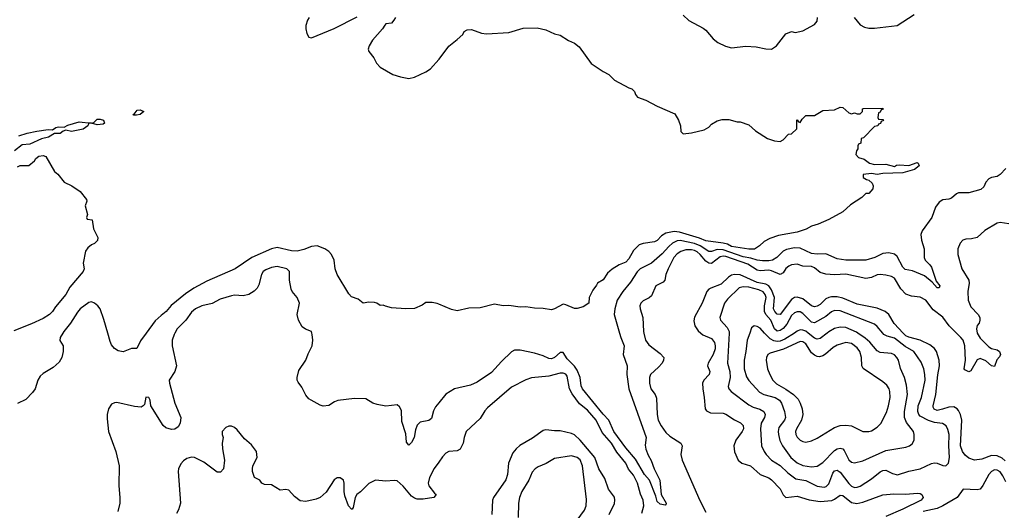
# Model space of a CAD drawing. Header units: inches. Extents: x 1678809 to 1859548, y 384609 to 522868.
# Tile 222 of 256: x 1737066 to 1743959, y 508759 to 512194. Entities that reach past the tile are written whole.
import ezdxf

# ---------------------------------------------------------------- set-up
doc = ezdxf.new("R2010")
doc.units = ezdxf.units.IN
doc.header["$MEASUREMENT"] = 0
for name, color, linetype in [('B7530', 7, 'Continuous'), ('B7531', 7, 'Continuous'), ('B7540', 7, 'Continuous'), ('B7541', 7, 'Continuous')]:
    doc.layers.add(name, color=color, linetype=linetype)

msp = doc.modelspace()

# ---------------------------------------------------------------- linework, layer by layer
at = {"layer": 'B7530', "color": 5}
for points, elevation in [([(1737369.5, 510000), (1737350.7, 509970), (1737347.5, 509947.5), (1737370.8, 509910), (1737370.8, 509870), (1737360.7, 509830), (1737343, 509797), (1737301.3, 509758.7), (1737230, 509717), (1737210, 509699.3), (1737192.7, 509670), (1737175.3, 509610), (1737156.4, 509583.6), (1737110, 509534.5), (1737050, 509507.3)], 240), ([(1738152.4, 510000), (1738146.9, 509990), (1738133.8, 509950), (1738134.7, 509910), (1738164, 509770), (1738153.1, 509730), (1738113.7, 509670), (1738114.6, 509650), (1738152.7, 509510), (1738194, 509410), (1738190.5, 509370), (1738176.1, 509343.9), (1738152.5, 509327.5), (1738130, 509324.5), (1738090, 509337), (1738070, 509352.3), (1737984, 509490), (1737980.9, 509530), (1737970, 509549), (1737948.7, 509551.3), (1737939.1, 509500.9), (1737931.3, 509490), (1737917.6, 509482.4), (1737870, 509485.1), (1737746.4, 509513.6), (1737730, 509512.6), (1737710, 509501.6), (1737688.9, 509470), (1737679.6, 509430), (1737679.5, 509399.5), (1737688.7, 509310), (1737739.6, 509170), (1737763.7, 509070), (1737760.5, 508930), (1737768.5, 508850), (1737767.2, 508810), (1737754.3, 508750)], 260), ([(1737952.5, 510000), (1737913.3, 509946.7), (1737887.3, 509892.7), (1737850, 509891.8), (1737790, 509869.6), (1737754.9, 509874.9), (1737730, 509892.3), (1737710, 509917.2), (1737700.4, 509940.4), (1737683.4, 510000)], 240), ([(1740000, 509512.4), (1739976.3, 509483.7), (1739963.8, 509456.2), (1739950, 509401.2), (1739930, 509387), (1739870, 509376), (1739850, 509356), (1739836.9, 509323.1), (1739828.9, 509270), (1739810, 509234), (1739790, 509216.2), (1739775.4, 509235.4), (1739770, 509295.3), (1739741.1, 509381.1), (1739738.3, 509458.3), (1739724.5, 509484.5), (1739710, 509497.2), (1739630, 509489.2), (1739570, 509499.3), (1739538, 509510), (1739490, 509539.3), (1739410, 509542.7), (1739293, 509527), (1739270, 509519.3), (1739230, 509494), (1739190, 509489.6), (1739170, 509495.1), (1739106.6, 509530), (1739090, 509540.5), (1739070, 509564.5), (1739041.4, 509621.4), (1739015.4, 509655.4), (1739009.5, 509670), (1739009.6, 509690), (1739021, 509739), (1739070.5, 509809.5), (1739085.1, 509854.9), (1739113, 509910), (1739118, 509950), (1739115.1, 509990), (1739112.1, 510000)], 260), ([(1740000, 509097.5), (1739968.5, 509051.5), (1739935.8, 508990), (1739926.9, 508950), (1739931.3, 508930), (1739970, 508879.5), (1739983, 508870), (1739966.8, 508850), (1739890, 508837.5), (1739850, 508836.8), (1739830, 508843.4), (1739810, 508857.7), (1739750, 508928.7), (1739710, 508964.7), (1739687.7, 508967.7), (1739630, 508964.5), (1739558, 508970), (1739510, 508948.1), (1739452.1, 508887.9), (1739426.7, 508870), (1739415.5, 508850), (1739402, 508778), (1739392.9, 508767.1), (1739390, 508766.3), (1739368.2, 508790), (1739341.9, 508861.9), (1739337.3, 508890), (1739338.4, 508950), (1739332.7, 508970), (1739310, 508986), (1739290, 508986.6), (1739267.1, 508972.9), (1739212.8, 508887.2), (1739170.3, 508849.7), (1739142.8, 508837.2), (1739070, 508821.2), (1739030, 508826.6), (1738990, 508855.1), (1738950, 508899.3), (1738930, 508906), (1738890, 508901.2), (1738830, 508938.4), (1738780.1, 508940.1), (1738762, 508950), (1738748, 508970), (1738710, 508988.7), (1738696, 509030), (1738696, 509050), (1738699.3, 509070), (1738729.2, 509130), (1738725.2, 509170), (1738690, 509217.2), (1738640.5, 509260.5), (1738590, 509322), (1738570, 509339), (1738550, 509348.7), (1738530, 509348), (1738510, 509338), (1738484.7, 509310), (1738484.7, 509290), (1738491.3, 509270), (1738484, 509230), (1738485.5, 509190), (1738499.3, 509110), (1738494, 509050), (1738472.7, 509027.3), (1738450, 509026.6), (1738355.8, 509095.8), (1738290, 509128.3), (1738270, 509131.1), (1738237.4, 509122.6), (1738213.1, 509106.9), (1738194.7, 509085.3), (1738178.4, 509050), (1738175.8, 509030), (1738191.7, 508810), (1738178, 508762), (1738163.9, 508736.1)], 280)]:
    msp.add_lwpolyline(points, dxfattribs=dict(at, elevation=elevation))
at = {"layer": 'B7531', "color": 5}
for points, elevation in [([(1739094, 512210), (1739081.4, 512190), (1739070, 512152), (1739069, 512129), (1739076.1, 512096.1), (1739090, 512070.3), (1739110, 512067.6), (1739268.2, 512131.8), (1739430, 512213.4)], 240), ([(1739696.3, 512210), (1739686.8, 512190), (1739670, 512169.2), (1739630, 512164), (1739623.4, 512156.6), (1739606.8, 512130), (1739536.4, 512050), (1739513, 512010), (1739506.7, 511986.7), (1739510.8, 511970), (1739546.4, 511926.4), (1739563.8, 511890), (1739590, 511862.4), (1739678, 511810), (1739732.8, 511792.8), (1739790, 511781.5), (1739830, 511791.1), (1739910.5, 511829.5), (1739942.6, 511850), (1740000, 511915.3)], 240), ([(1737060.1, 511379.9), (1737119.4, 511400.6), (1737185.4, 511414.6), (1737265.5, 511425.5), (1737296.6, 511423.4), (1737320.1, 511439.9), (1737337, 511443), (1737378.9, 511441.1), (1737403.5, 511456.5), (1737482, 511478), (1737569.7, 511470.3), (1737585.6, 511474.4), (1737610, 511496.9), (1737630, 511497.8), (1737652.2, 511490), (1737659.3, 511470), (1737650, 511463), (1737610, 511458.7), (1737570, 511468.7), (1737551.6, 511468.4), (1737542.8, 511450), (1737510, 511427.7), (1737430, 511412), (1737390, 511419.3), (1737370, 511414), (1737350, 511396), (1737310, 511397.2), (1737268.6, 511371.4), (1737220.2, 511359.8), (1737136.7, 511323.3), (1737083, 511317), (1737030, 511276)], 220), ([(1737050, 511164.7), (1737070, 511174), (1737130, 511174), (1737170, 511204.7), (1737179, 511221), (1737200.9, 511239.1), (1737230, 511244), (1737250, 511236), (1737310.7, 511130.7), (1737333.2, 511113.2), (1737376.8, 511056.8), (1737430.4, 511030.4), (1737490.5, 510990.5), (1737535.3, 510935.3), (1737536.9, 510923.1), (1737524.7, 510890), (1737542, 510830), (1737534, 510810), (1737538, 510798), (1737572.7, 510792.7), (1737582, 510730), (1737614, 510670), (1737611.1, 510648.9), (1737590, 510626), (1737570, 510618), (1737543.5, 510596.5), (1737527.1, 510572.9), (1737511.3, 510490), (1737518, 510450), (1737511, 510430), (1737417.6, 510322.4), (1737390.3, 510270), (1737317, 510183), (1737296.1, 510150), (1737274.9, 510130), (1737230, 510102.2), (1737150, 510064.7), (1737025.1, 510014.9)], 220), ([(1740000, 510201.9), (1739990, 510206), (1739954.8, 510214.8), (1739910, 510213.2), (1739884.5, 510195.5), (1739830, 510173.2), (1739770, 510169.2), (1739670, 510177), (1739627.3, 510187.3), (1739610, 510196), (1739590, 510194), (1739566, 510210), (1739550, 510213.2), (1739510, 510216), (1739470, 510209), (1739436.5, 510236.5), (1739390, 510254), (1739370, 510274), (1739288, 510410), (1739274, 510450), (1739267.6, 510510), (1739248.6, 510550), (1739231, 510571), (1739203.5, 510590), (1739150, 510610.5), (1739110, 510606), (1739054.9, 510585.1), (1739010, 510574.2), (1738970, 510576.9), (1738870, 510599.1), (1738830, 510589.9), (1738691.4, 510528.6), (1738574, 510450), (1738376.2, 510363.8), (1738285.1, 510314.9), (1738226.1, 510273.9), (1738127, 510193), (1738091.7, 510150), (1738055.9, 510124.1), (1738015, 510085), (1737952.5, 510000)], 240), ([(1739112.1, 510000), (1739109.2, 510010), (1739067.9, 510027.9), (1739044.2, 510044.2), (1739019.3, 510090), (1739009.5, 510130), (1739024.7, 510210), (1739010, 510249.3), (1738974.5, 510290), (1738967, 510307), (1738955.4, 510370), (1738955.6, 510430), (1738936, 510450), (1738870, 510465), (1738830, 510458.4), (1738790, 510443.5), (1738771.7, 510430), (1738760.2, 510410), (1738741.1, 510338.9), (1738730, 510315.1), (1738707.1, 510292.9), (1738670.2, 510269.8), (1738630, 510259.8), (1738570, 510264.4), (1738550, 510261.7), (1738470, 510236.8), (1738413.2, 510206.8), (1738341.6, 510190), (1738298.3, 510170), (1738270, 510147.2), (1738230.1, 510089.9), (1738169.1, 510030), (1738152.4, 510000)], 260), ([(1737683.4, 510000), (1737656.2, 510096.2), (1737630, 510168.7), (1737614, 510190), (1737589, 510210), (1737570, 510218.4), (1737550, 510213.3), (1737490, 510169.6), (1737470, 510147.6), (1737423.1, 510070), (1737375.8, 510010), (1737369.5, 510000)], 240)]:
    msp.add_lwpolyline(points, dxfattribs=dict(at, elevation=elevation))
at = {"layer": 'B7531', "color": 5, "elevation": 220}
msp.add_lwpolyline([(1737884.9, 511524.9), (1737865.4, 511525.4), (1737859, 511530), (1737867.1, 511532.9), (1737890, 511559.6), (1737910, 511563.1), (1737934.9, 511550), (1737910, 511529.8)], close=True, dxfattribs=at)
at = {"layer": 'B7540', "color": 5}
for points, elevation in [([(1741266.1, 510000), (1741274.8, 509970), (1741297.3, 509910), (1741290.2, 509850), (1741318.6, 509770), (1741315.6, 509710), (1741329.7, 509609.7), (1741452.2, 509270), (1741445.6, 509214.4), (1741450, 509188.2), (1741466.1, 509146.1), (1741488, 509108), (1741508.8, 509048.8), (1741547.6, 508970), (1741558, 508870), (1741592.7, 508810), (1741590, 508798), (1741584.7, 508795.3), (1741550, 508803.5), (1741530, 508822), (1741519.5, 508859.5), (1741474.3, 508970), (1741441, 509010), (1741376.8, 509116.8), (1741310, 509197.3), (1741226.5, 509310), (1741190.5, 509390), (1741150, 509432.5), (1741007.2, 509610), (1740997.4, 509630), (1740991, 509690), (1740970, 509741.4), (1740949.4, 509769.4), (1740899.4, 509819.4), (1740870, 509865.1), (1740850, 509863.5), (1740811.5, 509828.5), (1740790, 509820.2), (1740770, 509822.3), (1740730, 509841.1), (1740670, 509858.7), (1740570, 509881.5), (1740530, 509880.4), (1740510.2, 509869.8), (1740438.3, 509801.7), (1740370, 509725.1), (1740270, 509655.6), (1740223.4, 509636.6), (1740110, 509609.7), (1740048.6, 509571.4), (1740000, 509512.4)], 260), ([(1741435.4, 510000), (1741447.6, 509950), (1741470, 509917.8), (1741550, 509856.5), (1741574.9, 509830), (1741574.4, 509810), (1741563.8, 509790), (1741539.2, 509760.7), (1741482.7, 509710), (1741476.5, 509690), (1741476.5, 509650), (1741485.8, 509610), (1741514.4, 509570), (1741525.4, 509545.5), (1741528.1, 509430), (1741535.7, 509390), (1741556.6, 509350), (1741590, 509304.4), (1741618.7, 509278.7), (1741694, 509230), (1741704.9, 509210), (1741694.6, 509150), (1741703.1, 509110), (1741827.7, 508827.7), (1741870, 508747.2)], 280), ([(1741835.2, 510000), (1741848.1, 509988.1), (1741910, 509962.8), (1741930, 509934.6), (1741936.1, 509910), (1741934.5, 509890), (1741920.8, 509850), (1741885.1, 509790), (1741881.6, 509770), (1741897.7, 509730), (1741893.8, 509710), (1741855, 509670), (1741847.5, 509650), (1741847.8, 509610), (1741859, 509550), (1741864.9, 509470), (1741874.8, 509454.8), (1741902.7, 509442.7), (1741990, 509438.5), (1742010, 509433.5), (1742070, 509393.6), (1742112.4, 509372.4), (1742130, 509352.7), (1742133, 509330), (1742125.1, 509310), (1742079.6, 509250), (1742065.1, 509210), (1742070, 509168.2), (1742096.5, 509110), (1742122.4, 509090), (1742182.6, 509070), (1742250, 509011), (1742310, 508987.4), (1742330, 508973.4), (1742389.2, 508910), (1742410, 508866.7), (1742430, 508849.2), (1742510, 508859.5), (1742592.3, 508832.3), (1742670, 508821.2), (1742751.2, 508828.8), (1742770, 508837), (1742810, 508866.4), (1742830, 508862.2), (1742890, 508813), (1742926.4, 508806.4), (1742970, 508816), (1743110, 508866.7), (1743185.9, 508874.1), (1743270, 508872.4), (1743350, 508878.4), (1743370, 508876.5), (1743383, 508870), (1743390.2, 508850), (1743378.2, 508830), (1743250, 508766.3), (1743130, 508715.4)], 320), ([(1742032.6, 510000), (1742022, 509790), (1742037.4, 509730), (1742040.4, 509690), (1742026.6, 509626.6), (1742030.2, 509610), (1742046.3, 509590), (1742170, 509498.7), (1742201.8, 509481.8), (1742248, 509468), (1742276.5, 509450), (1742284.1, 509430), (1742279.8, 509410), (1742257, 509370), (1742251.4, 509330), (1742259.7, 509210), (1742278.2, 509170), (1742291, 509150), (1742330.1, 509110.1), (1742390, 509072.7), (1742442.7, 509022.7), (1742500.4, 508980.4), (1742570, 508968.6), (1742649.3, 508929.3), (1742697.5, 508922.5), (1742712.9, 508927.1), (1742730, 508944.3), (1742759.8, 509020.2), (1742770, 509035), (1742790, 509040.9), (1742810, 509026.7), (1742870, 508947), (1742890, 508928.9), (1742910, 508920.1), (1742930, 508920.5), (1742950, 508928.7), (1743030, 508979.8), (1743090, 509027.8), (1743110, 509037.7), (1743130, 509039.3), (1743176.6, 509016.6), (1743211.1, 509008.9), (1743290, 509034), (1743370, 509050.1), (1743450, 509087.6), (1743470, 509091.9), (1743490, 509090.2), (1743530, 509072.2), (1743550, 509070.4), (1743569.7, 509090.3), (1743576.5, 509130), (1743571.3, 509210), (1743573.8, 509290), (1743564.9, 509324.9), (1743551.8, 509350), (1743526.1, 509366.1), (1743470, 509374.6), (1743428, 509388), (1743370, 509419.2), (1743359.9, 509430), (1743352.8, 509450), (1743356.3, 509490), (1743380.4, 509550), (1743405.2, 509670), (1743403.2, 509710), (1743395, 509750), (1743376.6, 509796.6), (1743325, 509870), (1743266.3, 509906.3), (1743190, 509963.5), (1743138.3, 509978.3), (1743115.8, 509990), (1743107.8, 510000)], 340), ([(1742177.2, 510000), (1742159.4, 509950), (1742150.1, 509870), (1742137.2, 509810), (1742137.5, 509750), (1742154.9, 509694.9), (1742170, 509668.1), (1742245.8, 509585.8), (1742274.9, 509570), (1742354.7, 509550), (1742385, 509530), (1742398.6, 509510), (1742421.4, 509450), (1742428, 509410), (1742419.8, 509390), (1742381.7, 509338.3), (1742377, 509310), (1742379.1, 509290), (1742388.9, 509248.9), (1742405.8, 509210), (1742465, 509130), (1742510, 509091.9), (1742550, 509073.9), (1742610, 509063.5), (1742650, 509068.3), (1742690, 509093.8), (1742770, 509177), (1742790, 509189.4), (1742810, 509195.2), (1742830, 509190.2), (1742839.1, 509179.1), (1742871.7, 509111.7), (1742890, 509096.5), (1742910, 509092.6), (1742970, 509105), (1743130, 509177.6), (1743270, 509201.5), (1743295.1, 509210), (1743315.2, 509224.8), (1743328.5, 509251.5), (1743328.7, 509290), (1743323.5, 509310), (1743274.3, 509374.3), (1743260.4, 509410), (1743261.7, 509450), (1743280.9, 509570), (1743274.6, 509634.6), (1743260.3, 509690), (1743232.5, 509752.5), (1743218.4, 509810), (1743207.3, 509830), (1743190, 509848.1), (1743170, 509858.1), (1743090, 509864.2), (1743070, 509875), (1743017, 509937), (1742984.8, 509964.8), (1742933.7, 510000)], 360), ([(1742489.6, 510000), (1742423.2, 509956.8), (1742390, 509943.5), (1742370, 509941.5), (1742345.5, 509945.5), (1742319.5, 509959.5), (1742281.5, 510000)], 360), ([(1742719, 510000), (1742670, 509962), (1742650, 509957.2), (1742630, 509965.3), (1742585.9, 510000)], 360), ([(1743965.2, 509105.2), (1743943.9, 509123.9), (1743910, 509141.6), (1743870, 509143), (1743801.5, 509118.5), (1743750, 509111.4), (1743710, 509125.4), (1743685.7, 509145.7), (1743667.6, 509170), (1743652.8, 509210), (1743660.9, 509390), (1743652.5, 509430), (1743638.1, 509458.1), (1743629.8, 509470), (1743604.8, 509484.8), (1743570, 509482.5), (1743526.5, 509466.5), (1743490, 509459), (1743468, 509468), (1743462.3, 509482.3), (1743460.5, 509490), (1743480.8, 509570), (1743492.8, 509707.2), (1743506.3, 509770), (1743504.2, 509810), (1743483.6, 509870), (1743470, 509892.5), (1743437.9, 509917.9), (1743370, 509950.9), (1743290, 509970.6), (1743270, 509980.5), (1743251.5, 510000)], 320), ([(1743769.7, 510000), (1743770, 509998.7), (1743790, 509965.1), (1743850, 509903.2), (1743870, 509892.9), (1743910, 509882.8), (1743925.1, 509870), (1743932.7, 509850), (1743925.6, 509834.4), (1743906.8, 509813.2), (1743890, 509766), (1743870, 509771.6), (1743830, 509805.3), (1743790, 509822.8), (1743770, 509811.9), (1743724.5, 509735.5), (1743710, 509728.9), (1743683.5, 509743.5), (1743677.2, 509750), (1743688.1, 509810), (1743683.8, 509910), (1743671.2, 509950), (1743656, 509970), (1743624.8, 510000)], 280), ([(1741421.6, 508738.4), (1741435.4, 508790), (1741430.6, 508830), (1741412.8, 508872.8), (1741390.6, 508950), (1741364.4, 509004.4), (1741328.2, 509048.2), (1741308.7, 509090), (1741247.3, 509167.3), (1741210, 509228.4), (1741144.2, 509304.2), (1741102.1, 509390), (1741040.4, 509460.4), (1740985.2, 509505.2), (1740934.5, 509574.5), (1740915.6, 509610), (1740898.3, 509698.3), (1740890, 509711.4), (1740870, 509719.1), (1740850, 509718.3), (1740770, 509698.8), (1740650, 509686.2), (1740610, 509672.9), (1740510, 509620.9), (1740342.4, 509477.6), (1740323.7, 509456.3), (1740290, 509403), (1740191.7, 509310), (1740177.6, 509270), (1740172.1, 509230), (1740150, 509188), (1740130, 509175.1), (1740070, 509171.9), (1740050, 509160.5), (1740025.4, 509134.5), (1740000, 509097.5)], 280), ([(1741192.8, 508730), (1741230, 508808.2), (1741233.7, 508830), (1741230.4, 508850.4), (1741187.5, 508907.5), (1741162, 508982), (1741120.2, 509050), (1741092.7, 509130), (1740990, 509249.9), (1740950, 509286.8), (1740930, 509298.2), (1740850, 509316.4), (1740810, 509315.3), (1740750, 509322), (1740730, 509318.4), (1740655.3, 509264.7), (1740567.7, 509212.3), (1740541.1, 509190), (1740518.1, 509161.9), (1740487.4, 509090), (1740481.7, 509010), (1740470, 508971.8), (1740383.2, 508850), (1740377.2, 508830), (1740372.7, 508730)], 320), ([(1740968, 508690), (1741019.9, 508760.1), (1741032.7, 508790), (1741034.1, 508834.1), (1741007.5, 509070), (1740990, 509112.5), (1740970, 509129.8), (1740930, 509141.4), (1740810, 509122.4), (1740752.7, 509087.3), (1740696, 509064), (1740674, 509050), (1740654.3, 509025.7), (1740631.2, 508970), (1740582, 508890), (1740566.5, 508850), (1740558.2, 508810), (1740555, 508710)], 340), ([(1743970, 508959.8), (1743950, 509000.9), (1743930, 509028), (1743910, 509041.2), (1743890, 509042.1), (1743870, 509031.6), (1743850.7, 509010), (1743810, 508932.4), (1743790, 508908.2), (1743770, 508902.2), (1743672.3, 508907.7), (1743628.4, 508850), (1743530, 508789.9), (1743490, 508771.9), (1743391.7, 508751.7)], 340)]:
    msp.add_lwpolyline(points, dxfattribs=dict(at, elevation=elevation))
at = {"layer": 'B7540', "color": 5, "elevation": 380}
msp.add_lwpolyline([(1742530, 509940.1), (1742413.7, 509886.3), (1742320.8, 509859.2), (1742304.4, 509850), (1742293.4, 509830), (1742291.2, 509810), (1742300.9, 509750), (1742316.8, 509710), (1742339.7, 509670), (1742364.6, 509644.6), (1742430, 509607.9), (1742482.7, 509570), (1742516.5, 509536.5), (1742530.1, 509510.1), (1742544.1, 509470), (1742549.1, 509430), (1742540.1, 509390), (1742503.9, 509330), (1742498.2, 509310), (1742500.2, 509290), (1742510, 509270.4), (1742530, 509250.3), (1742550, 509240.3), (1742570, 509236), (1742610, 509245.3), (1742650, 509263.6), (1742770, 509338.9), (1742810, 509353), (1742850, 509355.4), (1742890, 509350.2), (1742970, 509310.2), (1743010, 509310.2), (1743030, 509315.5), (1743070, 509340.3), (1743094, 509366), (1743134.8, 509445.2), (1743149.2, 509490), (1743159.9, 509550), (1743158.7, 509590), (1743153, 509610), (1743135.8, 509635.8), (1743110, 509658), (1742971.5, 509751.5), (1742960.9, 509770), (1742958.7, 509830), (1742948.4, 509870), (1742930, 509896.5), (1742890, 509926.8), (1742850, 509933.4), (1742790, 509916), (1742761.4, 509898.6), (1742708.4, 509851.6), (1742690, 509840.5), (1742665.1, 509834.9), (1742650, 509835.6), (1742630, 509844.3), (1742610, 509862.1), (1742570, 509925.2), (1742550, 509938.9)], close=True, dxfattribs=at)
at = {"layer": 'B7541', "color": 5}
for points, elevation in [([(1741710, 512226), (1741750, 512188), (1741850, 512135.5), (1741870, 512120.5), (1741920.8, 512060.8), (1741954.4, 512034.4), (1742008, 512008), (1742050, 511996.9), (1742150, 512008.3), (1742222.9, 512002.9), (1742290, 511989.2), (1742330, 511988.2), (1742365.6, 512010), (1742430, 512094), (1742470, 512110.5), (1742495.1, 512104.9), (1742550, 512116), (1742630, 512160.5), (1742650, 512184), (1742652.3, 512210)], 260), ([(1742908.3, 512208.3), (1742950, 512157), (1742981.4, 512141.4), (1743010, 512134.4), (1743050, 512134), (1743210, 512152.2), (1743329.3, 512230)], 260), ([(1740000, 511915.3), (1740002.2, 511917.8), (1740070, 512007.3), (1740130, 512054), (1740169, 512090), (1740179, 512110), (1740198, 512122), (1740230, 512124.4), (1740300.5, 512100.5), (1740333.9, 512093.9), (1740490, 512105.2), (1740590, 512135.6), (1740690, 512135.8), (1740750, 512122), (1740810, 512094.8), (1740850, 512086), (1740907.9, 512047.9), (1740950.5, 512030.5), (1740983.5, 512003.5), (1741066, 511886), (1741150, 511830.8), (1741191.3, 511810), (1741230.6, 511770.6), (1741330, 511716), (1741352, 511710), (1741370.8, 511690.8), (1741378, 511670), (1741391.1, 511651.1), (1741450, 511631), (1741530, 511587.3), (1741653.7, 511533.7), (1741678, 511490), (1741691.6, 511451.6), (1741694, 511410), (1741710, 511394), (1741770, 511401), (1741857.2, 511422.8), (1741890, 511442), (1741910, 511462), (1741950, 511484.7), (1741984.7, 511495.3), (1742030, 511496), (1742090, 511478), (1742110, 511478), (1742170, 511458), (1742216.9, 511416.9), (1742302, 511362), (1742350, 511344.7), (1742390, 511342), (1742410, 511352), (1742448.4, 511391.6), (1742470, 511394), (1742506, 511430), (1742506, 511490), (1742510, 511492), (1742518, 511478), (1742530, 511474), (1742543.1, 511496.9), (1742570, 511522), (1742630, 511522), (1742690, 511558), (1742770, 511562), (1742810, 511582), (1742830, 511578), (1742870, 511542), (1742890, 511534), (1742910, 511542), (1742930, 511534), (1742950, 511534), (1742966, 511550), (1742966, 511570), (1742972.7, 511572.7), (1743110, 511574), (1743112, 511568), (1743098, 511562), (1743090, 511546), (1743078, 511542), (1743074, 511510), (1743078, 511498), (1743110, 511494), (1743112.7, 511487.3), (1743098, 511482), (1743092, 511468), (1743078, 511462), (1743074, 511450), (1743050, 511446), (1742972.7, 511367.3), (1742958, 511362), (1742954, 511330), (1742938, 511322), (1742934, 511310), (1742934, 511290), (1742924.7, 511275.3), (1742921, 511250), (1742938, 511230), (1742978.4, 511218.4), (1743016, 511190), (1743050, 511181.1), (1743130, 511182.8), (1743190, 511166.4), (1743205.6, 511174.4), (1743223.3, 511176.7), (1743290, 511174), (1743350, 511193.8), (1743357.1, 511190), (1743363.7, 511170), (1743330, 511146.2), (1743250, 511122), (1743110, 511117.6), (1743070, 511109.3), (1743030, 511116.3), (1742972, 511110), (1742971.3, 511090), (1742994, 511074), (1743012, 511070), (1743034, 511050), (1743042, 511030), (1743038, 511010), (1743010, 510978), (1742990, 510978), (1742962, 510950), (1742882.8, 510897.2), (1742830, 510849.2), (1742730, 510796), (1742656.7, 510763.3), (1742610, 510749.6), (1742572.9, 510727.1), (1742510, 510707.1), (1742377.7, 510682.3), (1742317.4, 510662.6), (1742279, 510641), (1742245.2, 510610), (1742210, 510588.4), (1742170, 510586.7), (1742050, 510607), (1742021.7, 510621.7), (1741990, 510630.5), (1741870, 510645), (1741825.3, 510665.3), (1741686.3, 510706.3), (1741649, 510711), (1741590, 510699.9), (1741559.5, 510680.5), (1741530, 510647.8), (1741510, 510637.8), (1741430, 510628.2), (1741402, 510618), (1741362.9, 510577.1), (1741330, 510520.5), (1741310, 510497.4), (1741263.1, 510476.9), (1741213.4, 510446.6), (1741180.5, 510419.5), (1741150, 510373.2), (1741110.8, 510349.2), (1741105.4, 510334.6), (1741078.8, 510301.2), (1741054, 510250), (1741050, 510208.7), (1741010, 510184), (1740970, 510173.2), (1740950, 510173.2), (1740890, 510198), (1740870, 510202), (1740810.6, 510169.4), (1740790, 510162.7), (1740730, 510173.2), (1740670, 510175.6), (1740610, 510184.2), (1740570, 510181.3), (1740490, 510194), (1740450, 510191.8), (1740390, 510203.1), (1740290, 510176.3), (1740210, 510174.5), (1740130, 510155.3), (1740090, 510165.2), (1740000, 510201.9)], 240), ([(1743970, 511151.3), (1743930, 511109.5), (1743910, 511097), (1743870.5, 511089.5), (1743850, 511079), (1743830, 511055.3), (1743815.6, 511024.4), (1743795.4, 511004.6), (1743710, 510982.3), (1743637.8, 510982.2), (1743624.1, 510975.9), (1743590, 510945.4), (1743570, 510938.3), (1743530, 510933.3), (1743504.1, 510915.9), (1743477.8, 510882.2), (1743451.5, 510810), (1743383.4, 510716.6), (1743375.6, 510690), (1743380.2, 510650), (1743399, 510590), (1743398.7, 510530), (1743405.3, 510510), (1743438.5, 510478.5), (1743450, 510461.3), (1743483.2, 510363.2), (1743507.7, 510330), (1743503.6, 510316.4), (1743490, 510316.2), (1743455.3, 510355.3), (1743400.5, 510400.5), (1743316.5, 510436.5), (1743266.2, 510446.2), (1743250, 510462.3), (1743210, 510536.8), (1743190, 510553.5), (1743150, 510561.9), (1743110, 510556), (1743054, 510530), (1742990, 510510.5), (1742850.1, 510509.9), (1742790, 510519.8), (1742710, 510553.7), (1742650, 510552.1), (1742610, 510556.7), (1742530, 510593.5), (1742490, 510595.7), (1742434.8, 510585.2), (1742410, 510574.1), (1742366.8, 510530), (1742336, 510510), (1742310, 510505.1), (1742265.8, 510505.8), (1742230, 510510.3), (1742184.8, 510524.8), (1742130, 510534.6), (1741990, 510583.3), (1741950, 510584.1), (1741910, 510572.1), (1741890, 510570.7), (1741829.1, 510610), (1741790, 510628.2), (1741690, 510647.9), (1741670, 510645.7), (1741637, 510630), (1741610, 510606.9), (1741564.2, 510555.8), (1741490, 510488.8), (1741409.7, 510450.3), (1741390, 510429.8), (1741342.6, 510357.4), (1741288.2, 510291.8), (1741249.6, 510230.4), (1741231.8, 510170), (1741228.6, 510130), (1741266.1, 510000)], 260), ([(1743990, 510765), (1743930, 510773.3), (1743908.4, 510770), (1743822.6, 510717.4), (1743770.2, 510669.8), (1743730, 510659.7), (1743690, 510658.4), (1743670, 510649.6), (1743650, 510629.4), (1743633.1, 510590), (1743634.3, 510550), (1743662.2, 510450), (1743710.2, 510370), (1743712.7, 510350), (1743703.3, 510290), (1743705.7, 510230), (1743724.7, 510184.7), (1743775.5, 510130), (1743787.9, 510110), (1743789, 510090), (1743782.3, 510070), (1743770, 510053.3), (1743763.9, 510030), (1743769.7, 510000)], 280), ([(1743624.8, 510000), (1743572.8, 510050), (1743530, 510112.1), (1743462.2, 510162.2), (1743410, 510229.8), (1743370, 510251.6), (1743310, 510258), (1743270, 510271.4), (1743234, 510310), (1743190, 510384), (1743170, 510397), (1743130, 510406.1), (1743090, 510409.1), (1743070, 510406.8), (1743030, 510389.2), (1742990, 510382.1), (1742850, 510413.2), (1742770, 510408.6), (1742710, 510411.6), (1742670, 510424.9), (1742630, 510457.4), (1742610, 510466.5), (1742550, 510468.8), (1742510, 510482.4), (1742470, 510477.2), (1742450, 510469.2), (1742430, 510452.2), (1742410, 510422.3), (1742390, 510410.5), (1742330, 510436.8), (1742310, 510439.9), (1742250, 510435.4), (1742230, 510440.8), (1742163.3, 510483.3), (1742010, 510536.9), (1741990, 510539.1), (1741970, 510534.9), (1741910, 510488.1), (1741890, 510489.6), (1741870, 510503.8), (1741830, 510551), (1741810, 510568.4), (1741790, 510578.1), (1741770, 510582.9), (1741730, 510581.8), (1741695.2, 510570), (1741670, 510555.5), (1741646.9, 510530), (1741605.1, 510450), (1741590.1, 510410), (1741582.7, 510370), (1741570, 510355.7), (1741520.2, 510330), (1741490, 510259.7), (1741473.3, 510246.7), (1741430, 510226.2), (1741414.7, 510210), (1741408.2, 510190), (1741409.2, 510170), (1741428.4, 510110), (1741432.9, 510010), (1741435.4, 510000)], 280), ([(1743251.5, 510000), (1743187.6, 510067.6), (1743150.3, 510130.3), (1743125.1, 510150), (1743070, 510173.7), (1742930, 510203.4), (1742830, 510243.8), (1742790, 510254.1), (1742750, 510254.6), (1742730, 510249.9), (1742710, 510239.3), (1742670, 510199.1), (1742650, 510187.6), (1742630, 510183.2), (1742610, 510191.6), (1742550, 510239.4), (1742510, 510252.3), (1742490, 510248.3), (1742470, 510235.7), (1742390, 510131), (1742370, 510132.4), (1742351.9, 510150), (1742343, 510170), (1742350, 510250), (1742330, 510303.4), (1742311.1, 510331.1), (1742290, 510342.1), (1742230, 510354.1), (1742110, 510408.5), (1742070.4, 510409.6), (1742050, 510404.7), (1742028.2, 510391.8), (1741977, 510343), (1741904.4, 510315.6), (1741890, 510306.6), (1741876.8, 510290), (1741844.8, 510210), (1741791.5, 510111.5), (1741785.9, 510085.9), (1741793.2, 510050), (1741816.8, 510016.8), (1741835.2, 510000)], 320), ([(1743107.8, 510000), (1743070, 510047), (1743050, 510063.2), (1742810, 510155.8), (1742770, 510157.5), (1742750.1, 510149.9), (1742710, 510116.9), (1742630, 510071.1), (1742610, 510075.4), (1742550, 510138), (1742530, 510148.2), (1742510, 510149.3), (1742490, 510141.5), (1742470, 510122.6), (1742437.1, 510062.9), (1742410, 510031.4), (1742390, 510017.5), (1742370, 510014.3), (1742349.5, 510029.5), (1742324.8, 510090), (1742290.3, 510130), (1742280.5, 510150), (1742279.9, 510190), (1742291.6, 510250), (1742285.9, 510270), (1742270, 510289.4), (1742241.8, 510301.8), (1742170, 510321.8), (1742130, 510324), (1742104.1, 510315.9), (1742022.2, 510237.8), (1742000.6, 510210), (1741968, 510110), (1741972.4, 510090), (1742018.8, 510038.8), (1742033.1, 510010), (1742032.6, 510000)], 340), ([(1742281.5, 510000), (1742250, 510033.6), (1742230, 510046), (1742208.7, 510051.3), (1742190, 510036), (1742177.2, 510000)], 360), ([(1742585.9, 510000), (1742570, 510012.5), (1742550, 510020.6), (1742530, 510021.7), (1742510, 510013.3), (1742489.6, 510000)], 360), ([(1742933.7, 510000), (1742925.6, 510005.6), (1742850, 510038.5), (1742810, 510042.4), (1742770, 510031.8), (1742730.8, 510009.2), (1742719, 510000)], 360)]:
    msp.add_lwpolyline(points, dxfattribs=dict(at, elevation=elevation))

doc.saveas('drawing.dxf')
